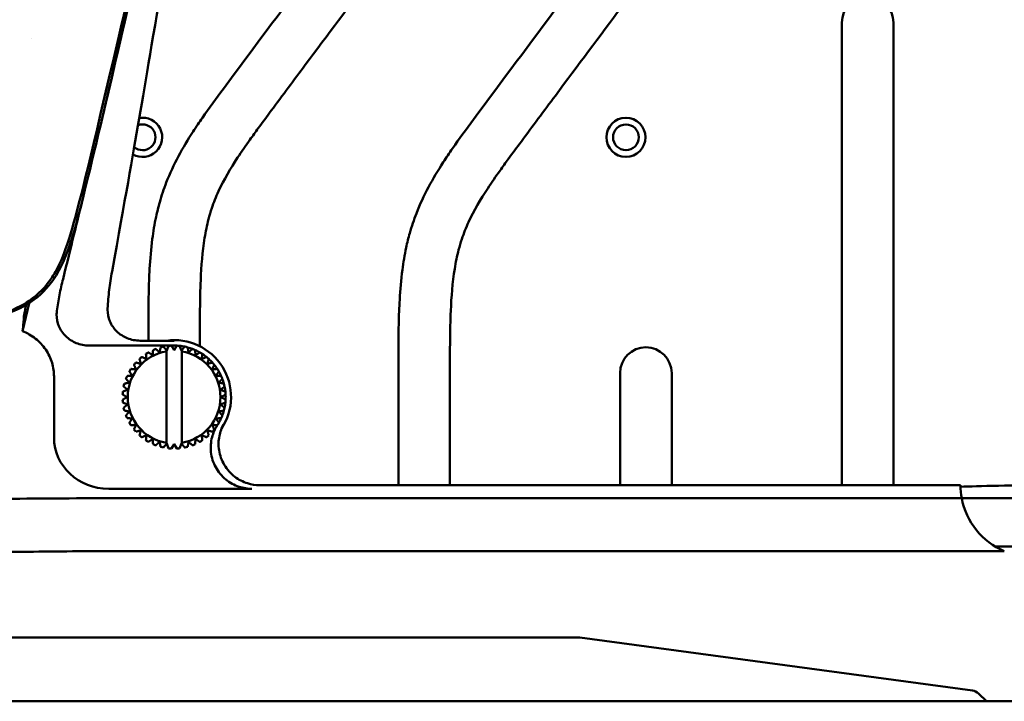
# Model space of a CAD drawing. Header units: millimetres. Extents: x 0 to 4686, y -120 to 1682.
# Tile 169 of 256: x 1423 to 1519, y 987 to 1053. Entities that reach past the tile are written whole.
import ezdxf

# ---------------------------------------------------------------- set-up
doc = ezdxf.new("R2010")
doc.units = ezdxf.units.MM
doc.header["$LTSCALE"] = 2
doc.layers.add('Sichtbar (ISO)', color=7, linetype='Continuous', lineweight=50)

msp = doc.modelspace()

# ---------------------------------------------------------------- linework, layer by layer
at = {"layer": 'Sichtbar (ISO)'}
for p, q in [((1503.1099, 1052.4651), (1503.1099, 1007.6078)), ((1508.1099, 1007.6078), (1508.1099, 1052.4651)), ((1424.5177, 1050.8971), (1424.5177, 1050.8971)), ((1423.6601, 1022.5473), (1424.2994, 1025.273)), ((1435.8599, 1021.7598), (1435.8599, 1021.6185)), ((1440.8599, 1021.0727), (1440.8599, 1021.7598)), ((1438.3599, 1021.1471), (1430.1156, 1021.1471)), ((1435.0711, 1021.6185), (1438.3599, 1021.6185)), ((1436.3156, 1020.7101), (1436.3155, 1020.7101)), ((1437.0545, 1020.9737), (1437.0545, 1020.9737)), ((1437.6465, 1020.6517), (1437.8257, 1021.1185)), ((1437.8257, 1021.1185), (1437.8256, 1021.1185)), ((1438.1099, 1021.1408), (1438.3599, 1020.7078)), ((1438.3599, 1020.7078), (1438.6099, 1021.1408)), ((1438.6099, 1021.1408), (1438.6099, 1021.1409)), ((1438.8942, 1021.1185), (1439.0734, 1020.6517)), ((1439.3881, 1021.0403), (1439.388, 1021.0403)), ((1440.1409, 1020.8192), (1440.1408, 1020.8192)), ((1435.0056, 1019.855), (1435.0055, 1019.855)), ((1435.6269, 1020.3341), (1435.6269, 1020.3341)), ((1437.6099, 1020.6968), (1437.6465, 1020.6517)), ((1437.6099, 1011.71), (1437.6099, 1020.5842)), ((1439.0734, 1020.6517), (1439.1099, 1020.6968)), ((1439.1099, 1020.6968), (1439.1099, 1011.5974)), ((1439.1099, 1020.6968), (1439.1099, 1020.6968)), ((1439.1099, 1011.71), (1439.1099, 1020.5842)), ((1440.8498, 1020.4831), (1440.8497, 1020.4831)), ((1441.4974, 1020.0402), (1441.4974, 1020.0402)), ((1434.4669, 1019.2846), (1434.4668, 1019.2846)), ((1442.0678, 1019.5014), (1442.0678, 1019.5014)), ((1442.5469, 1018.8801), (1442.5468, 1018.8801)), ((1426.7138, 1018.1357), (1426.7138, 1012.2095)), ((1433.6879, 1017.928), (1433.6878, 1017.928)), ((1434.024, 1018.637), (1434.0239, 1018.637)), ((1460.1099, 1018.7717), (1460.1099, 1007.6078)), ((1465.1099, 1007.6078), (1465.1099, 1018.7717)), ((1481.6099, 1018.4786), (1481.6099, 1007.6078)), ((1486.6099, 1007.6078), (1486.6099, 1018.4786)), ((1433.4668, 1017.1752), (1433.4667, 1017.1752)), ((1433.5333, 1017.4525), (1433.5333, 1017.4525)), ((1434.0224, 1017.5564), (1434.0224, 1017.5564)), ((1433.3662, 1016.3971), (1433.3661, 1016.3971)), ((1433.3885, 1016.6814), (1433.3886, 1016.6814)), ((1433.7991, 1016.1471), (1433.7992, 1016.1471)), ((1433.8553, 1016.8606), (1433.8554, 1016.8606)), ((1433.3661, 1015.8971), (1433.3662, 1015.8971)), ((1433.3886, 1015.6128), (1433.3885, 1015.6128)), ((1433.4667, 1015.119), (1433.4668, 1015.119)), ((1433.8553, 1015.4336), (1433.8554, 1015.4336)), ((1433.5333, 1014.8417), (1433.5333, 1014.8417)), ((1433.6878, 1014.3662), (1433.6879, 1014.3662)), ((1434.0224, 1014.7378), (1434.0224, 1014.7378)), ((1434.0239, 1013.6572), (1434.024, 1013.6572)), ((1434.4668, 1013.0096), (1434.4669, 1013.0096)), ((1435.0055, 1012.4392), (1435.0056, 1012.4392)), ((1441.4974, 1012.254), (1441.4974, 1012.254)), ((1442.0678, 1012.7928), (1442.0678, 1012.7928)), ((1435.6269, 1011.9601), (1435.6269, 1011.9601)), ((1436.3155, 1011.5841), (1436.3156, 1011.5841)), ((1437.0545, 1011.3205), (1437.0545, 1011.3205)), ((1437.6465, 1011.6425), (1437.6099, 1011.5974)), ((1437.8257, 1011.1757), (1437.6465, 1011.6425)), ((1437.8256, 1011.1757), (1437.8257, 1011.1757)), ((1438.3599, 1011.5864), (1438.1099, 1011.1534)), ((1438.6099, 1011.1534), (1438.3599, 1011.5864)), ((1438.6099, 1011.1534), (1438.6099, 1011.1534)), ((1439.0734, 1011.6425), (1438.8942, 1011.1757)), ((1439.1099, 1011.5974), (1439.0734, 1011.6425)), ((1439.1099, 1011.5974), (1439.1099, 1011.5974)), ((1439.388, 1011.2539), (1439.3881, 1011.2539)), ((1440.1408, 1011.475), (1440.1409, 1011.475)), ((1440.8497, 1011.8111), (1440.8498, 1011.8111)), ((1446.6713, 1007.6078), (1514.61, 1007.6078)), ((1445.9122, 1007.2544), (1432.0155, 1007.2543)), ((1514.7335, 1006.3378), (1432.4145, 1006.3378)), ((1514.7299, 1006.3564), (1529.1099, 1006.3564)), ((1529.1099, 1001.6471), (1518.0044, 1001.6471)), ((1518.8668, 1001.2069), (1432.4145, 1001.2069)), ((1423.6967, 992.8471), (1416.5159, 992.8471)), ((1423.6967, 992.8471), (1432.4145, 992.8471)), ((1477.7171, 992.8471), (1432.4145, 992.8471)), ((1477.7171, 992.8471), (1515.7733, 987.6951)), ((1517.1292, 986.6471), (1516.353, 987.4115)), ((1498.1099, 986.6471), (1263.1099, 986.6471)), ((1498.1099, 986.6471), (1510.9124, 986.6471)), ((1510.9124, 986.6471), (1517.1292, 986.6471)), ((1517.1292, 986.6471), (1555.6099, 986.6471))]:
    msp.add_line(p, q, dxfattribs=at)
for radius in [1.9, 1.25]:
    msp.add_circle((1482.1749, 1041.3421), radius, dxfattribs=at)
for centre, radius, start, end in [((1505.6099, 1052.4651), 2.5, 0, 180), ((1435.3049, 1041.3421), 1.9, 240.618946, 99.7745), ((1435.3049, 1041.3421), 1.25, 229.653293, 110.735637), ((1438.3599, 1016.1471), 5.5238, 326.223879, 97.896159), ((1438.3599, 1016.1471), 5, 110.865978, 114.134014), ((1438.3599, 1016.1471), 5, 101.865977, 105.134014), ((1438.3599, 1016.1471), 5, 92.865984, 96.134016), ((1438.3599, 1016.1471), 5, 87.134041, 89.999726), ((1438.3599, 1016.1471), 5, 83.865984, 87.134016), ((1438.3599, 1016.1471), 5, 78.13404, 83.865461), ((1438.3599, 1016.1471), 5, 74.865978, 78.134012), ((1438.3599, 1016.1471), 5, 69.134039, 74.865238), ((1438.3599, 1016.1471), 5, 65.865978, 69.134014), ((1438.3599, 1016.1471), 5, 60.134038, 65.865215), ((1484.1099, 1018.4786), 2.5, 0, 180), ((1438.3599, 1016.1471), 4.5, 99.594068, 260.405932), ((1438.3599, 1016.1471), 5, 128.865978, 132.134014), ((1438.3599, 1016.1471), 5, 119.865978, 123.134014), ((1438.3599, 1016.1471), 4.5, 279.594068, 80.405932), ((1438.3599, 1016.1471), 5, 56.865978, 60.134014), ((1438.3599, 1016.1471), 5, 51.134036, 56.86521), ((1438.3599, 1016.1471), 5, 47.865978, 51.134014), ((1438.3599, 1016.1471), 5, 42.134033, 47.865225), ((1438.3599, 1016.1471), 5, 146.865978, 150.134014), ((1438.3599, 1016.1471), 5, 137.865978, 141.134014), ((1438.3599, 1016.1471), 5, 38.865978, 42.134014), ((1438.3599, 1016.1471), 5, 33.134031, 38.865258), ((1438.3599, 1016.1471), 5, 29.865978, 33.134014), ((1438.3599, 1016.1471), 5, 155.865978, 159.134014), ((1438.3599, 1016.1471), 5, 24.134028, 29.865309), ((1438.3599, 1016.1471), 5, 20.865978, 24.134014), ((1438.3599, 1016.1471), 5, 15.134129, 20.865377), ((1438.3599, 1016.1471), 5, 164.865978, 168.134014), ((1438.3599, 1016.1471), 5, 11.865978, 15.134014), ((1438.3599, 1016.1471), 5, 6.134247, 11.86546), ((1438.3599, 1016.1471), 5, 173.865978, 177.134014), ((1438.3599, 1016.1471), 5, 2.865978, 6.134014), ((1438.3599, 1016.1471), 5, 357.13436, 2.865555), ((1438.3599, 1016.1471), 5, 182.865978, 186.134014), ((1438.3599, 1016.1471), 5, 191.865978, 195.134014), ((1438.3599, 1016.1471), 5, 344.865978, 348.134014), ((1438.3599, 1016.1471), 5, 348.134464, 353.865661), ((1438.3599, 1016.1471), 5, 353.865978, 357.134014), ((1438.3599, 1016.1471), 5, 200.865978, 204.134014), ((1438.3599, 1016.1471), 5, 330.134637, 335.865895), ((1438.3599, 1016.1471), 5, 335.865978, 339.134014), ((1438.3599, 1016.1471), 5, 339.134557, 344.865775), ((1438.3599, 1016.1471), 5, 209.865978, 213.134014), ((1438.3599, 1016.1471), 5, 326.865978, 330.134014), ((1438.3599, 1016.1471), 5, 218.865978, 222.134014), ((1438.3599, 1016.1471), 5, 227.865978, 231.134014), ((1438.3599, 1016.1471), 5, 308.865978, 312.134014), ((1438.3599, 1016.1471), 5, 317.865978, 321.134014), ((1438.3599, 1016.1471), 5, 236.865978, 240.134014), ((1438.3599, 1016.1471), 5, 245.865978, 249.134014), ((1438.3599, 1016.1471), 5, 254.865978, 258.134012), ((1438.3599, 1016.1471), 5, 263.865984, 267.134016), ((1438.3599, 1016.1471), 5, 272.865984, 276.134016), ((1438.3599, 1016.1471), 5, 281.865977, 285.134014), ((1438.3599, 1016.1471), 5, 290.865978, 294.134014), ((1438.3599, 1016.1471), 5, 299.865978, 303.134014)]:
    msp.add_arc(centre, radius, start, end, dxfattribs=at)
for centre, major_axis, ratio, start_param, end_param in [((1440.3746, 1022.2561), (-2.3496, -2.9004), 0.0003733, 5.145238, 5.2802775), ((1432.0655, 1012.2561), (-5.3407, -0.3665), 0.9340048, 6.2191562, 7.780646), ((1436.3452, 1010.0381), (-2.3497, -2.9004), 0.0003753, 2.003647, 2.1386864), ((1521.6099, 1007.6471), (-4.9499, 4.9498), 0.9999629, 0.7910187, 0.9735648), ((1523.6099, 1007.3329), (-10, 0), 0.0261852, 4.7123886, 5.8315028), ((1521.6146, 1007.6476), (-6.9254, -1.0517), 0.9996514, 6.1610457, 6.1792878), ((1521.6099, 1007.6471), (4.9498, -4.9497), 0.9999996, 4.1151478, 5.0951166), ((1515.635, 986.7044), (1.0154, 0), 0.9848078, 0.7853949, 1.4341882)]:
    msp.add_ellipse(centre, major_axis=major_axis, ratio=ratio, start_param=start_param, end_param=end_param, dxfattribs=at)
for points, knots in [([(1440.8232, 1084.1555), (1438.7454, 1074.9929), (1436.0936, 1063.4362), (1429.9932, 1037.102), (1428.9505, 1032.9655), (1427.8216, 1029.6779), (1427.2412, 1028.2173), (1425.5453, 1026.139), (1424.7368, 1025.4779), (1422.1516, 1024.1042), (1420.6867, 1023.7722), (1412.6101, 1022.3446), (1401.561, 1020.717), (1383.5096, 1018.0719)], [-25.2315701, -25.2315701, -25.2315701, -25.2315701, -21.3302568, -21.3302568, -14.2017749, -14.2017749, -10.9447154, -10.9447154, -8.7828271, -8.7828271, -5.4732498, -5.4732498, -0.000001, -0.000001, -0.000001, -0.000001]), ([(1440.5968, 1084.168), (1439.7651, 1080.4927), (1438.7278, 1075.9466), (1436.0013, 1064.0764), (1434.433, 1057.2915), (1430.2349, 1039.291), (1429.2441, 1035.2497), (1427.6701, 1029.6543), (1427.0827, 1028.6333), (1425.9341, 1026.8639), (1425.2203, 1026.1103), (1423.6302, 1025.0327), (1422.7115, 1024.5412), (1420.9367, 1024.0145), (1420.2435, 1023.836), (1417.8827, 1023.3778), (1416.3775, 1023.1195), (1415.157, 1022.9112), (1414.6535, 1022.8269), (1409.901, 1022.0554), (1404.4048, 1021.2174), (1393.8987, 1019.6333), (1387.2489, 1018.639), (1383.5657, 1018.0887)], [1.3603709, 1.3603709, 1.3603709, 1.3603709, 1.692464, 1.692464, 2.0552472, 2.0552472, 2.7525526, 2.7525526, 3.8917374, 3.8917374, 5.1533754, 5.1533754, 6.0784494, 6.0784494, 6.4041978, 6.4041978, 6.641156, 6.641156, 6.9223973, 6.9223973, 8.4327489, 8.4327489, 9.7294307, 9.7294307, 9.7294307, 9.7294307]), ([(1440.8291, 1084.1542), (1438.864, 1075.4573), (1436.3864, 1064.7137), (1432.9981, 1050.0647), (1432.1678, 1046.4791), (1431.3892, 1043.1935)], [0.7423112, 0.7423112, 0.7423112, 0.7423112, 1.7103728, 1.7103728, 2.3671165, 2.3671165, 2.3671165, 2.3671165]), ([(1432.3377, 1028.3183), (1434.9187, 1042.5741), (1435.0673, 1043.7741), (1439.4896, 1069.772), (1440.9146, 1078.0685), (1441.9469, 1084.0953)], [0.0000016, 0.0000016, 0.0000016, 0.0000016, 4.3462894, 4.3462894, 7.9113909, 7.9113909, 7.9113909, 7.9113909]), ([(1435.8599, 1021.7598), (1435.8599, 1023.2705), (1435.8575, 1024.7813), (1435.893, 1026.2916), (1435.911, 1027.0557), (1435.9387, 1027.8196), (1435.9827, 1028.5827), (1436.0384, 1029.5474), (1436.12, 1030.5108), (1436.2454, 1031.4689), (1436.3404, 1032.195), (1436.4606, 1032.9181), (1436.6136, 1033.6343), (1436.7145, 1034.1066), (1436.8297, 1034.5758), (1436.961, 1035.0406), (1437.1441, 1035.6885), (1437.3583, 1036.3276), (1437.6026, 1036.955), (1437.943, 1037.8296), (1438.3417, 1038.6813), (1438.784, 1039.5094), (1439.2214, 1040.3285), (1439.7016, 1041.1244), (1440.2072, 1041.9037), (1440.4982, 1042.3524), (1440.7977, 1042.7956), (1441.1027, 1043.2349), (1441.7636, 1044.1869), (1442.4506, 1045.1206), (1443.1394, 1046.0528), (1445.8994, 1049.7881), (1448.6893, 1053.5008), (1451.463, 1057.2258), (1452.1086, 1058.0928), (1452.7534, 1058.9605), (1453.3956, 1059.83), (1453.9057, 1060.5207), (1454.4142, 1061.2125), (1454.9142, 1061.9105), (1455.3406, 1062.5057), (1455.7608, 1063.1053), (1456.1661, 1063.7148), (1456.5716, 1064.3245), (1456.9623, 1064.944), (1457.3245, 1065.5803), (1457.6305, 1066.1177), (1457.9162, 1066.6671), (1458.1626, 1067.2339), (1458.3816, 1067.7375), (1458.5695, 1068.255), (1458.7177, 1068.7834), (1458.8698, 1069.3258), (1458.98, 1069.8797), (1459.0632, 1070.4371), (1459.1597, 1071.0832), (1459.2199, 1071.734), (1459.2604, 1072.3859), (1459.2897, 1072.8582), (1459.3087, 1073.3312), (1459.3225, 1073.8042), (1459.3627, 1075.1764), (1459.3599, 1076.5494), (1459.3599, 1077.9221)], [0, 0, 0, 0, 0.0720994, 0.0720994, 0.0720994, 0.1085789, 0.1085789, 0.1085789, 0.1546935, 0.1546935, 0.1546935, 0.1896425, 0.1896425, 0.1896425, 0.2126861, 0.2126861, 0.2126861, 0.2448059, 0.2448059, 0.2448059, 0.2895737, 0.2895737, 0.2895737, 0.3338527, 0.3338527, 0.3338527, 0.3593459, 0.3593459, 0.3593459, 0.4145875, 0.4145875, 0.4145875, 0.6359245, 0.6359245, 0.6359245, 0.6874428, 0.6874428, 0.6874428, 0.7283652, 0.7283652, 0.7283652, 0.7632574, 0.7632574, 0.7632574, 0.798163, 0.798163, 0.798163, 0.8276439, 0.8276439, 0.8276439, 0.8538379, 0.8538379, 0.8538379, 0.8807248, 0.8807248, 0.8807248, 0.9118969, 0.9118969, 0.9118969, 0.9344828, 0.9344828, 0.9344828, 1, 1, 1, 1]), ([(1464.3599, 1077.9221), (1464.3599, 1076.5869), (1464.3627, 1075.2513), (1464.3287, 1073.9167), (1464.3111, 1073.2296), (1464.2838, 1072.5429), (1464.2364, 1071.8569), (1464.1497, 1070.6016), (1463.9957, 1069.349), (1463.7072, 1068.1241), (1463.5544, 1067.4756), (1463.364, 1066.8349), (1463.135, 1066.2093), (1462.6972, 1065.0137), (1462.1184, 1063.8733), (1461.4736, 1062.7739), (1460.7435, 1061.529), (1459.9288, 1060.3367), (1459.0895, 1059.1625), (1458.5728, 1058.4398), (1458.0469, 1057.7239), (1457.5194, 1057.0091), (1455.3859, 1054.1181), (1453.2279, 1051.245), (1451.0791, 1048.3652), (1449.9781, 1046.8894), (1448.8794, 1045.4119), (1447.7824, 1043.9333), (1447.36, 1043.364), (1446.9379, 1042.7946), (1446.5195, 1042.2224), (1446.2495, 1041.8531), (1445.9811, 1041.4827), (1445.7156, 1041.1103), (1445.3065, 1040.5365), (1444.9045, 1039.958), (1444.5174, 1039.369), (1443.8294, 1038.3222), (1443.1888, 1037.2423), (1442.6661, 1036.1048), (1442.4193, 1035.5677), (1442.1988, 1035.0178), (1442.0103, 1034.4578), (1441.8941, 1034.1125), (1441.7901, 1033.7634), (1441.6978, 1033.411), (1441.5402, 1032.8094), (1441.4165, 1032.1986), (1441.317, 1031.5845), (1441.098, 1030.2325), (1440.9959, 1028.8651), (1440.9375, 1027.4968), (1440.856, 1025.5855), (1440.8599, 1023.6725), (1440.8599, 1021.7598)], [0, 0, 0, 0, 0.0637256, 0.0637256, 0.0637256, 0.0965328, 0.0965328, 0.0965328, 0.156576, 0.156576, 0.156576, 0.1883636, 0.1883636, 0.1883636, 0.2491114, 0.2491114, 0.2491114, 0.3179007, 0.3179007, 0.3179007, 0.3602396, 0.3602396, 0.3602396, 0.5314832, 0.5314832, 0.5314832, 0.6192341, 0.6192341, 0.6192341, 0.6530146, 0.6530146, 0.6530146, 0.674815, 0.674815, 0.674815, 0.7084074, 0.7084074, 0.7084074, 0.7681072, 0.7681072, 0.7681072, 0.7962982, 0.7962982, 0.7962982, 0.8136828, 0.8136828, 0.8136828, 0.8433644, 0.8433644, 0.8433644, 0.9087128, 0.9087128, 0.9087128, 1, 1, 1, 1]), ([(1460.1099, 1018.7717), (1460.1099, 1020.2824), (1460.1075, 1021.7933), (1460.143, 1023.3035), (1460.161, 1024.0676), (1460.1887, 1024.8315), (1460.2327, 1025.5947), (1460.2884, 1026.5594), (1460.37, 1027.5228), (1460.4954, 1028.4809), (1460.5904, 1029.207), (1460.7106, 1029.9301), (1460.8636, 1030.6463), (1460.9645, 1031.1185), (1461.0797, 1031.5878), (1461.211, 1032.0526), (1461.3941, 1032.7004), (1461.6083, 1033.3396), (1461.8526, 1033.967), (1462.193, 1034.8415), (1462.5917, 1035.6933), (1463.034, 1036.5214), (1463.4714, 1037.3404), (1463.9516, 1038.1363), (1464.4572, 1038.9157), (1464.7482, 1039.3644), (1465.0477, 1039.8076), (1465.3527, 1040.2469), (1466.0136, 1041.1989), (1466.7006, 1042.1325), (1467.3894, 1043.0648), (1470.1494, 1046.8001), (1472.9393, 1050.5128), (1475.713, 1054.2377), (1476.3586, 1055.1048), (1477.0034, 1055.9725), (1477.6456, 1056.842), (1478.1557, 1057.5327), (1478.6642, 1058.2245), (1479.1642, 1058.9225), (1479.5906, 1059.5176), (1480.0108, 1060.1172), (1480.4161, 1060.7267), (1480.8216, 1061.3364), (1481.2123, 1061.956), (1481.5745, 1062.5923), (1481.8805, 1063.1297), (1482.1662, 1063.679), (1482.4126, 1064.2459), (1482.6316, 1064.7495), (1482.8195, 1065.2669), (1482.9677, 1065.7953), (1483.1198, 1066.3377), (1483.23, 1066.8917), (1483.3132, 1067.449), (1483.4097, 1068.0952), (1483.4699, 1068.7459), (1483.5104, 1069.3978), (1483.5397, 1069.8702), (1483.5587, 1070.3431), (1483.5725, 1070.8162), (1483.6127, 1072.1884), (1483.6099, 1073.5613), (1483.6099, 1074.9341)], [0, 0, 0, 0, 0.0720994, 0.0720994, 0.0720994, 0.1085789, 0.1085789, 0.1085789, 0.1546935, 0.1546935, 0.1546935, 0.1896425, 0.1896425, 0.1896425, 0.2126861, 0.2126861, 0.2126861, 0.2448059, 0.2448059, 0.2448059, 0.2895737, 0.2895737, 0.2895737, 0.3338527, 0.3338527, 0.3338527, 0.3593459, 0.3593459, 0.3593459, 0.4145875, 0.4145875, 0.4145875, 0.6359245, 0.6359245, 0.6359245, 0.6874428, 0.6874428, 0.6874428, 0.7283652, 0.7283652, 0.7283652, 0.7632574, 0.7632574, 0.7632574, 0.798163, 0.798163, 0.798163, 0.8276439, 0.8276439, 0.8276439, 0.8538379, 0.8538379, 0.8538379, 0.8807248, 0.8807248, 0.8807248, 0.9118969, 0.9118969, 0.9118969, 0.9344828, 0.9344828, 0.9344828, 1, 1, 1, 1]), ([(1488.6099, 1074.9341), (1488.6099, 1073.5989), (1488.6127, 1072.2632), (1488.5787, 1070.9286), (1488.5611, 1070.2416), (1488.5338, 1069.5548), (1488.4864, 1068.8689), (1488.3997, 1067.6135), (1488.2457, 1066.361), (1487.9572, 1065.1361), (1487.8044, 1064.4876), (1487.614, 1063.8469), (1487.385, 1063.2213), (1486.9472, 1062.0257), (1486.3684, 1060.8853), (1485.7236, 1059.7859), (1484.9935, 1058.541), (1484.1788, 1057.3487), (1483.3395, 1056.1744), (1482.8228, 1055.4517), (1482.2969, 1054.7358), (1481.7694, 1054.021), (1479.6359, 1051.13), (1477.4779, 1048.257), (1475.3291, 1045.3771), (1474.2281, 1043.9014), (1473.1294, 1042.4239), (1472.0324, 1040.9452), (1471.61, 1040.376), (1471.1879, 1039.8066), (1470.7695, 1039.2343), (1470.4995, 1038.8651), (1470.2311, 1038.4946), (1469.9656, 1038.1222), (1469.5565, 1037.5484), (1469.1545, 1036.9699), (1468.7674, 1036.3809), (1468.0794, 1035.3342), (1467.4388, 1034.2542), (1466.9161, 1033.1168), (1466.6693, 1032.5797), (1466.4488, 1032.0298), (1466.2603, 1031.4698), (1466.1441, 1031.1245), (1466.0401, 1030.7753), (1465.9478, 1030.423), (1465.7902, 1029.8214), (1465.6665, 1029.2105), (1465.567, 1028.5964), (1465.348, 1027.2444), (1465.2459, 1025.877), (1465.1875, 1024.5088), (1465.106, 1022.5975), (1465.1099, 1020.6844), (1465.1099, 1018.7717)], [0, 0, 0, 0, 0.0637256, 0.0637256, 0.0637256, 0.0965328, 0.0965328, 0.0965328, 0.156576, 0.156576, 0.156576, 0.1883636, 0.1883636, 0.1883636, 0.2491114, 0.2491114, 0.2491114, 0.3179007, 0.3179007, 0.3179007, 0.3602396, 0.3602396, 0.3602396, 0.5314832, 0.5314832, 0.5314832, 0.6192341, 0.6192341, 0.6192341, 0.6530146, 0.6530146, 0.6530146, 0.674815, 0.674815, 0.674815, 0.7084074, 0.7084074, 0.7084074, 0.7681072, 0.7681072, 0.7681072, 0.7962982, 0.7962982, 0.7962982, 0.8136828, 0.8136828, 0.8136828, 0.8433644, 0.8433644, 0.8433644, 0.9087128, 0.9087128, 0.9087128, 1, 1, 1, 1]), ([(1427.5869, 1027.6002), (1427.4608, 1027.0894), (1427.348, 1026.5754), (1427.1492, 1025.5421), (1427.0634, 1025.0229), (1426.9914, 1024.5017)], [0.000031, 0.000031, 0.000031, 0.000031, 0.15787676, 0.15787676, 0.3157199, 0.3157199, 0.3157199, 0.3157199]), ([(1431.9127, 1024.7453), (1431.9471, 1025.3444), (1431.9999, 1025.9423), (1432.1419, 1027.1341), (1432.2309, 1027.7277), (1432.3377, 1028.3183)], [0.00000218, 0.00000218, 0.00000218, 0.00000218, 0.1800378, 0.1800378, 0.36006963, 0.36006963, 0.36006963, 0.36006963]), ([(1424.0065, 1025.0964), (1423.9403, 1024.7738), (1423.8872, 1024.5013), (1423.8056, 1024.0461), (1423.7831, 1023.888), (1423.7832, 1023.8244)], [0.4249256, 0.4249256, 0.4249256, 0.4249256, 0.57061995, 0.57061995, 0.73890113, 0.73890113, 0.73890113, 0.73890113]), ([(1431.9127, 1024.7453), (1431.9105, 1024.7029), (1431.9089, 1024.6612), (1431.9083, 1024.6203), (1431.9036, 1024.2577), (1431.987, 1023.8306), (1432.2703, 1023.1524), (1432.5236, 1022.7844), (1433.068, 1022.2543), (1433.4593, 1022.0032), (1434.1929, 1021.7086), (1434.668, 1021.6185), (1435.0711, 1021.6185)], [1.82588849, 1.82588849, 1.82588849, 1.82588849, 1.83817287, 1.83817287, 1.83817287, 1.94695843, 1.94695843, 2.05865718, 2.05865718, 2.17489799, 2.17489799, 2.29580767, 2.29580767, 2.29580767, 2.29580767]), ([(1423.7832, 1023.8244), (1423.7833, 1023.6994), (1423.7725, 1023.527), (1423.7316, 1023.1021), (1423.7007, 1022.8443), (1423.6601, 1022.5473)], [-0.66768197, -0.66768197, -0.66768197, -0.66768197, -0.33656389, -0.33656389, -0.0000631, -0.0000631, -0.0000631, -0.0000631]), ([(1430.1156, 1021.1471), (1429.7148, 1021.1471), (1429.2423, 1021.237), (1428.5121, 1021.5309), (1428.1223, 1021.7817), (1427.5796, 1022.3114), (1427.3268, 1022.6795), (1427.0437, 1023.3581), (1426.9603, 1023.7858), (1426.9649, 1024.1489), (1426.9663, 1024.2619), (1426.9764, 1024.3809), (1426.9914, 1024.5017)], [1.37744386, 1.37744386, 1.37744386, 1.37744386, 1.49769286, 1.49769286, 1.61356944, 1.61356944, 1.72520642, 1.72520642, 1.83414184, 1.83414184, 1.83414184, 1.86804646, 1.86804646, 1.86804646, 1.86804646]), ([(1423.6601, 1022.5473), (1424.115, 1022.3642), (1424.5419, 1022.1183), (1425.3035, 1021.5127), (1425.6345, 1021.1587), (1426.1786, 1020.3597), (1426.3869, 1019.921), (1426.6502, 1019.0276), (1426.7136, 1018.5832), (1426.7137, 1018.1357)], [-0.5712801, -0.5712801, -0.5712801, -0.5712801, -0.42428546, -0.42428546, -0.2794725, -0.2794725, -0.13427519, -0.13427519, -0.0000139, -0.0000139, -0.0000139, -0.0000139]), ([(1445.9122, 1007.2544), (1445.4866, 1007.2543), (1445.0637, 1007.3219), (1444.1884, 1007.6096), (1443.7503, 1007.8506), (1442.9708, 1008.4917), (1442.6407, 1008.8913), (1442.1503, 1009.7934), (1441.9944, 1010.2874), (1441.8803, 1011.2895), (1441.9162, 1011.7877), (1442.1492, 1012.6733), (1442.3195, 1013.0605), (1442.5469, 1013.4141)], [-0.86076069, -0.86076069, -0.86076069, -0.86076069, -0.7330934, -0.7330934, -0.58435403, -0.58435403, -0.4302867, -0.4302867, -0.27629255, -0.27629255, -0.12771513, -0.12771513, -0.00157125, -0.00157125, -0.00157125, -0.00157125]), ([(1443.1611, 1013.5233), (1442.9655, 1013.1656), (1442.8257, 1012.7801), (1442.6562, 1011.9243), (1442.6461, 1011.4562), (1442.7943, 1010.4913), (1442.9684, 1010.0053), (1443.4925, 1009.122), (1443.8389, 1008.7338), (1444.6155, 1008.1444), (1445.0265, 1007.9317), (1445.855, 1007.6703), (1446.262, 1007.6077), (1446.6713, 1007.6078)], [-0.83048474, -0.83048474, -0.83048474, -0.83048474, -0.70817078, -0.70817078, -0.56876777, -0.56876777, -0.41527685, -0.41527685, -0.26062896, -0.26062896, -0.12279426, -0.12279426, -0.000001, -0.000001, -0.000001, -0.000001]), ([(1432.4145, 1006.3377), (1430.5203, 1006.3377), (1428.6402, 1006.3322), (1424.9484, 1006.31), (1423.1653, 1006.2935), (1421.4597, 1006.2719)], [0.0000898, 0.0000898, 0.0000898, 0.0000898, 0.5683557, 0.5683557, 1.1365812, 1.1365812, 1.1365812, 1.1365812]), ([(1418.2398, 1001.1009), (1419.1822, 1001.104), (1420.1116, 1001.1089), (1421.9351, 1001.1221), (1422.8277, 1001.1304), (1423.6967, 1001.1414)], [-0.57940998, -0.57940998, -0.57940998, -0.57940998, -0.28975814, -0.28975814, -0.00009741, -0.00009741, -0.00009741, -0.00009741]), ([(1423.6967, 1001.1414), (1425.051, 1001.165), (1426.4754, 1001.1784), (1429.4094, 1001.2001), (1430.9096, 1001.2085), (1432.4145, 1001.2077)], [0.00009419, 0.00009419, 0.00009419, 0.00009419, 0.45159791, 0.45159791, 0.90304609, 0.90304609, 0.90304609, 0.90304609])]:
    msp.add_open_spline(points, degree=3, knots=knots, dxfattribs=at)
msp.add_open_spline([(1429.5041, 1035.3863), (1428.9805, 1033.2492), (1428.3664, 1030.7579), (1427.5869, 1027.6002)], degree=3, dxfattribs=at)
for points, weights in [([(1436.2893, 1020.2108), (1436.3018, 1020.449), (1436.3155, 1020.7101)], [1.08768681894, 1.09819392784, 1.10577045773]), ([(1436.3156, 1020.7101), (1436.3019, 1020.4489), (1436.2894, 1020.2107)], [1.10577042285, 1.0981932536, 1.08768501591]), ([(1436.9506, 1020.4846), (1436.7733, 1020.6442), (1436.579, 1020.8192)], [1.08768500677, 1.09819327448, 1.10577045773]), ([(1436.9505, 1020.4847), (1437.0001, 1020.7179), (1437.0545, 1020.9737)], [1.08768728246, 1.09819409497, 1.10577045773]), ([(1437.0545, 1020.9737), (1437.0002, 1020.7179), (1436.9506, 1020.4846)], [1.10577042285, 1.0981932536, 1.08768501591]), ([(1437.6099, 1020.6968), (1437.4765, 1020.8616), (1437.3318, 1021.0403)], [1.09016571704, 1.09910285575, 1.10577041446]), ([(1437.6464, 1020.6517), (1437.7319, 1020.8744), (1437.8256, 1021.1185)], [1.07344378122, 1.08140923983, 1.08645472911]), ([(1438.3599, 1020.7079), (1438.4791, 1020.9144), (1438.6099, 1021.1409)], [1.07344396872, 1.08140929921, 1.08645472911]), ([(1439.0734, 1020.6517), (1439.2234, 1020.8371), (1439.388, 1021.0403)], [1.08734876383, 1.09779440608, 1.10530974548]), ([(1439.7693, 1020.4846), (1439.7197, 1020.7179), (1439.6653, 1020.9737)], [1.08768500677, 1.09819327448, 1.10577045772]), ([(1439.7693, 1020.4847), (1439.9465, 1020.6442), (1440.1408, 1020.8192)], [1.08768849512, 1.09819453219, 1.10577045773]), ([(1440.1409, 1020.8192), (1439.9465, 1020.6442), (1439.7693, 1020.4846)], [1.10577042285, 1.0981932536, 1.08768501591]), ([(1440.4305, 1020.2107), (1440.418, 1020.4489), (1440.4043, 1020.7101)], [1.08768500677, 1.09819327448, 1.10577045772]), ([(1435.1349, 1019.372), (1435.0732, 1019.6024), (1435.0055, 1019.855)], [1.08768577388, 1.09819355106, 1.10577045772]), ([(1435.0056, 1019.855), (1435.0733, 1019.6024), (1435.135, 1019.372)], [1.10577042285, 1.0981932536, 1.08768501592]), ([(1435.6792, 1019.8368), (1435.4613, 1019.9338), (1435.2224, 1020.0402)], [1.08768500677, 1.09819327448, 1.10577045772]), ([(1435.6791, 1019.8368), (1435.6542, 1020.074), (1435.6269, 1020.3341)], [1.08768631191, 1.09819374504, 1.10577045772]), ([(1435.6269, 1020.3341), (1435.6543, 1020.074), (1435.6792, 1019.8368)], [1.10577042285, 1.0981932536, 1.08768501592]), ([(1436.2894, 1020.2107), (1436.0894, 1020.3406), (1435.8701, 1020.4831)], [1.08768500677, 1.09819327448, 1.10577045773]), ([(1437.6099, 1020.6968), (1437.6099, 1020.6398), (1437.6099, 1020.5842)], [1.03479395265, 1.03412362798, 1.03329574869]), ([(1439.1099, 1020.5842), (1439.1099, 1020.6398), (1439.1099, 1020.6968)], [1.03329574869, 1.03412360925, 1.03479392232]), ([(1440.4305, 1020.2108), (1440.6305, 1020.3407), (1440.8497, 1020.4831)], [1.08768860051, 1.09819457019, 1.10577045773]), ([(1440.8498, 1020.4831), (1440.6305, 1020.3406), (1440.4305, 1020.2107)], [1.10577042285, 1.0981932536, 1.08768501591]), ([(1441.0407, 1019.8368), (1441.0656, 1020.074), (1441.0929, 1020.3341)], [1.08768500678, 1.09819327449, 1.10577045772]), ([(1441.0407, 1019.8368), (1441.2585, 1019.9338), (1441.4974, 1020.0402)], [1.08768861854, 1.09819457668, 1.10577045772]), ([(1441.4974, 1020.0402), (1441.2586, 1019.9338), (1441.0407, 1019.8368)], [1.10577042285, 1.0981932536, 1.08768501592]), ([(1441.5849, 1019.372), (1441.6466, 1019.6024), (1441.7143, 1019.855)], [1.08768500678, 1.09819327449, 1.10577045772]), ([(1434.6702, 1018.8278), (1434.433, 1018.8528), (1434.173, 1018.8801)], [1.08768500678, 1.09819327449, 1.10577045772]), ([(1434.6702, 1018.8278), (1434.5731, 1019.0457), (1434.4668, 1019.2846)], [1.08768521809, 1.09819335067, 1.10577045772]), ([(1434.4669, 1019.2846), (1434.5732, 1019.0457), (1434.6702, 1018.8278)], [1.10577042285, 1.0981932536, 1.08768501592]), ([(1435.135, 1019.372), (1434.9046, 1019.4338), (1434.652, 1019.5014)], [1.08768500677, 1.09819327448, 1.10577045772]), ([(1441.5849, 1019.3721), (1441.8152, 1019.4338), (1442.0678, 1019.5014)], [1.08768854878, 1.09819455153, 1.10577045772]), ([(1442.0678, 1019.5014), (1441.8153, 1019.4338), (1441.5849, 1019.372)], [1.10577042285, 1.0981932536, 1.08768501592]), ([(1442.0497, 1018.8278), (1442.1467, 1019.0457), (1442.253, 1019.2846)], [1.08768500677, 1.09819327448, 1.10577045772]), ([(1442.0497, 1018.8278), (1442.2868, 1018.8528), (1442.5468, 1018.8801)], [1.08768839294, 1.09819449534, 1.10577045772]), ([(1442.5469, 1018.8801), (1442.2869, 1018.8528), (1442.0497, 1018.8278)], [1.10577042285, 1.0981932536, 1.08768501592]), ([(1434.0224, 1017.5564), (1433.8628, 1017.7337), (1433.6878, 1017.928)], [1.08768500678, 1.09819327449, 1.10577045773]), ([(1433.6879, 1017.928), (1433.8628, 1017.7337), (1434.0224, 1017.5564)], [1.10577042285, 1.0981932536, 1.08768501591]), ([(1434.2963, 1018.2176), (1434.0581, 1018.2051), (1433.797, 1018.1915)], [1.08768500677, 1.09819327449, 1.10577045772]), ([(1434.2962, 1018.2176), (1434.1663, 1018.4177), (1434.0239, 1018.637)], [1.08768500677, 1.09819327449, 1.10577045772]), ([(1434.024, 1018.637), (1434.1664, 1018.4177), (1434.2963, 1018.2176)], [1.10577042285, 1.0981932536, 1.08768501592]), ([(1442.4236, 1018.2176), (1442.5535, 1018.4177), (1442.6959, 1018.637)], [1.08768500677, 1.09819327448, 1.10577045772]), ([(1442.9229, 1018.1915), (1442.6618, 1018.2051), (1442.4236, 1018.2176)], [1.10577042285, 1.0981932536, 1.08768501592]), ([(1442.6975, 1017.5564), (1442.8571, 1017.7337), (1443.032, 1017.928)], [1.08768500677, 1.09819327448, 1.10577045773]), ([(1433.8553, 1016.8606), (1433.6699, 1017.0107), (1433.4667, 1017.1752)], [1.08768500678, 1.09819327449, 1.10577045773]), ([(1433.4668, 1017.1752), (1433.67, 1017.0107), (1433.8554, 1016.8606)], [1.10577042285, 1.0981932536, 1.08768501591]), ([(1433.5333, 1017.4525), (1433.7891, 1017.5069), (1434.0224, 1017.5564)], [1.10577042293, 1.09819325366, 1.08768501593]), ([(1434.0224, 1017.5564), (1433.7891, 1017.5069), (1433.5333, 1017.4525)], [1.08768500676, 1.09819327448, 1.10577045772]), ([(1443.1865, 1017.4525), (1442.9308, 1017.5069), (1442.6975, 1017.5564)], [1.10577042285, 1.0981932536, 1.08768501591]), ([(1442.8645, 1016.8606), (1443.0499, 1017.0107), (1443.2531, 1017.1752)], [1.08768500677, 1.09819327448, 1.10577045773]), ([(1433.7991, 1016.1471), (1433.5926, 1016.2664), (1433.3661, 1016.3971)], [1.08768500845, 1.0981932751, 1.10577045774]), ([(1433.3661, 1015.8971), (1433.5926, 1016.0278), (1433.7991, 1016.1471)], [1.10577042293, 1.09819325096, 1.08768500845]), ([(1433.3662, 1016.3971), (1433.5926, 1016.2664), (1433.7992, 1016.1471)], [1.10577041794, 1.09819324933, 1.0876850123]), ([(1433.7992, 1016.1471), (1433.5926, 1016.0278), (1433.3662, 1015.8971)], [1.08768500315, 1.09819327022, 1.10577045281]), ([(1433.3885, 1016.6814), (1433.6326, 1016.7751), (1433.8553, 1016.8606)], [1.10577042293, 1.09819325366, 1.08768501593]), ([(1433.8554, 1016.8606), (1433.6327, 1016.7751), (1433.3886, 1016.6814)], [1.08768500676, 1.09819327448, 1.10577045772]), ([(1443.3313, 1016.6814), (1443.0872, 1016.7751), (1442.8645, 1016.8606)], [1.10577042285, 1.0981932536, 1.08768501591]), ([(1442.9207, 1016.1471), (1443.1272, 1016.2664), (1443.3537, 1016.3971)], [1.08768500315, 1.09819327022, 1.10577045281]), ([(1443.3537, 1015.8971), (1443.1272, 1016.0278), (1442.9207, 1016.1471)], [1.10577041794, 1.09819324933, 1.0876850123]), ([(1433.8553, 1015.4336), (1433.6326, 1015.5191), (1433.3885, 1015.6128)], [1.08768500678, 1.09819327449, 1.10577045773]), ([(1433.3886, 1015.6128), (1433.6327, 1015.5191), (1433.8554, 1015.4336)], [1.10577042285, 1.0981932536, 1.08768501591]), ([(1433.4667, 1015.119), (1433.6699, 1015.2835), (1433.8553, 1015.4336)], [1.10577042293, 1.09819325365, 1.08768501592]), ([(1433.8554, 1015.4336), (1433.67, 1015.2835), (1433.4668, 1015.119)], [1.08768500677, 1.09819327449, 1.10577045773]), ([(1442.8645, 1015.4336), (1443.0872, 1015.5191), (1443.3313, 1015.6128)], [1.08768500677, 1.09819327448, 1.10577045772]), ([(1443.2531, 1015.119), (1443.0499, 1015.2835), (1442.8645, 1015.4336)], [1.10577042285, 1.0981932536, 1.08768501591]), ([(1434.0224, 1014.7378), (1433.7891, 1014.7873), (1433.5333, 1014.8417)], [1.08768500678, 1.09819327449, 1.10577045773]), ([(1433.5333, 1014.8417), (1433.7891, 1014.7873), (1434.0224, 1014.7378)], [1.10577042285, 1.0981932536, 1.08768501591]), ([(1433.6878, 1014.3662), (1433.8628, 1014.5605), (1434.0224, 1014.7378)], [1.10577042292, 1.09819325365, 1.08768501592]), ([(1434.0224, 1014.7378), (1433.8628, 1014.5605), (1433.6879, 1014.3662)], [1.08768500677, 1.09819327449, 1.10577045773]), ([(1433.797, 1014.1027), (1434.0581, 1014.0891), (1434.2963, 1014.0766)], [1.10577042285, 1.0981932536, 1.08768501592]), ([(1434.0239, 1013.6572), (1434.1663, 1013.8765), (1434.2962, 1014.0766)], [1.10577042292, 1.09819325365, 1.08768501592]), ([(1434.2963, 1014.0766), (1434.1664, 1013.8765), (1434.024, 1013.6572)], [1.08768500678, 1.09819327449, 1.10577045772]), ([(1442.4236, 1014.0766), (1442.6618, 1014.0891), (1442.9229, 1014.1027)], [1.08768500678, 1.09819327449, 1.10577045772]), ([(1442.6959, 1013.6572), (1442.5535, 1013.8765), (1442.4236, 1014.0766)], [1.10577042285, 1.0981932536, 1.08768501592]), ([(1442.6975, 1014.7378), (1442.9308, 1014.7873), (1443.1865, 1014.8417)], [1.08768500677, 1.09819327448, 1.10577045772]), ([(1443.032, 1014.3662), (1442.8571, 1014.5605), (1442.6975, 1014.7378)], [1.10577042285, 1.0981932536, 1.08768501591]), ([(1434.173, 1013.4141), (1434.433, 1013.4414), (1434.6702, 1013.4664)], [1.10577042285, 1.0981932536, 1.08768501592]), ([(1434.4668, 1013.0096), (1434.5731, 1013.2485), (1434.6702, 1013.4664)], [1.10577042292, 1.0981934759, 1.08768563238]), ([(1434.6702, 1013.4664), (1434.5732, 1013.2485), (1434.4669, 1013.0096)], [1.08768500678, 1.09819327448, 1.10577045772]), ([(1442.253, 1013.0096), (1442.1467, 1013.2485), (1442.0497, 1013.4664)], [1.10577042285, 1.0981932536, 1.08768501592]), ([(1442.0497, 1013.4664), (1442.2869, 1013.4414), (1442.5469, 1013.4141)], [1.08768500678, 1.09819327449, 1.10577045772]), ([(1434.652, 1012.7928), (1434.9046, 1012.8604), (1435.135, 1012.9222)], [1.10577042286, 1.09819325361, 1.08768501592]), ([(1435.0055, 1012.4392), (1435.0732, 1012.6918), (1435.1349, 1012.9222)], [1.10577042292, 1.098193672, 1.08768617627]), ([(1435.135, 1012.9222), (1435.0733, 1012.6918), (1435.0056, 1012.4392)], [1.08768500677, 1.09819327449, 1.10577045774]), ([(1435.2224, 1012.254), (1435.4613, 1012.3604), (1435.6792, 1012.4574)], [1.10577042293, 1.09819325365, 1.08768501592]), ([(1435.6269, 1011.9601), (1435.6542, 1012.2202), (1435.6791, 1012.4574)], [1.10577042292, 1.09819385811, 1.08768669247]), ([(1435.6792, 1012.4574), (1435.6543, 1012.2202), (1435.6269, 1011.9601)], [1.08768500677, 1.09819327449, 1.10577045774]), ([(1441.4974, 1012.254), (1441.2585, 1012.3604), (1441.0407, 1012.4574)], [1.10577042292, 1.09819453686, 1.08768857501]), ([(1441.0929, 1011.9601), (1441.0656, 1012.2202), (1441.0407, 1012.4574)], [1.10577042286, 1.09819325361, 1.08768501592]), ([(1441.0407, 1012.4574), (1441.2586, 1012.3604), (1441.4974, 1012.254)], [1.08768500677, 1.09819327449, 1.10577045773]), ([(1442.0678, 1012.7928), (1441.8152, 1012.8604), (1441.5849, 1012.9222)], [1.10577042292, 1.09819448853, 1.08768844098]), ([(1441.7143, 1012.4392), (1441.6466, 1012.6918), (1441.5849, 1012.9222)], [1.10577042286, 1.09819325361, 1.08768501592]), ([(1441.5849, 1012.9222), (1441.8153, 1012.8604), (1442.0678, 1012.7928)], [1.08768500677, 1.09819327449, 1.10577045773]), ([(1435.8701, 1011.8111), (1436.0894, 1011.9536), (1436.2894, 1012.0835)], [1.10577042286, 1.0981932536, 1.08768501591]), ([(1436.3155, 1011.5841), (1436.3018, 1011.8452), (1436.2893, 1012.0834)], [1.10577042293, 1.09819402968, 1.0876871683]), ([(1436.2894, 1012.0835), (1436.3019, 1011.8453), (1436.3156, 1011.5841)], [1.08768500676, 1.09819327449, 1.10577045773]), ([(1436.579, 1011.475), (1436.7733, 1011.65), (1436.9506, 1011.8096)], [1.10577042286, 1.0981932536, 1.08768501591]), ([(1437.0545, 1011.3205), (1437.0001, 1011.5763), (1436.9505, 1011.8095)], [1.10577042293, 1.09819418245, 1.08768759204]), ([(1436.9506, 1011.8096), (1437.0002, 1011.5763), (1437.0545, 1011.3205)], [1.08768500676, 1.09819327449, 1.10577045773]), ([(1437.6099, 1011.71), (1437.6099, 1011.6544), (1437.6099, 1011.5974)], [1.03329574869, 1.03412360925, 1.03479392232]), ([(1437.8256, 1011.1757), (1437.7319, 1011.4198), (1437.6464, 1011.6425)], [1.08645470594, 1.08140926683, 1.07344392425]), ([(1438.6099, 1011.1534), (1438.4791, 1011.3798), (1438.3599, 1011.5863)], [1.08645470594, 1.08140931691, 1.07344408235]), ([(1439.388, 1011.2539), (1439.2234, 1011.4571), (1439.0734, 1011.6425)], [1.10530965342, 1.09779437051, 1.08734882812]), ([(1439.1099, 1011.5974), (1439.1099, 1011.6544), (1439.1099, 1011.71)], [1.03479395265, 1.03412362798, 1.03329574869]), ([(1439.1099, 1011.5974), (1439.2434, 1011.4326), (1439.3881, 1011.2539)], [1.09016571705, 1.09910285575, 1.10577041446]), ([(1439.6653, 1011.3205), (1439.7197, 1011.5763), (1439.7693, 1011.8096)], [1.10577042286, 1.0981932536, 1.08768501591]), ([(1439.7693, 1011.8096), (1439.9465, 1011.65), (1440.1409, 1011.475)], [1.08768500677, 1.09819327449, 1.10577045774]), ([(1440.1408, 1011.475), (1439.9465, 1011.65), (1439.7693, 1011.8095)], [1.10577042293, 1.09819453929, 1.08768858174]), ([(1440.4043, 1011.5841), (1440.418, 1011.8453), (1440.4305, 1012.0835)], [1.10577042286, 1.0981932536, 1.08768501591]), ([(1440.4305, 1012.0835), (1440.6305, 1011.9536), (1440.8498, 1011.8111)], [1.08768500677, 1.09819327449, 1.10577045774]), ([(1440.8497, 1011.8111), (1440.6305, 1011.9535), (1440.4305, 1012.0834)], [1.10577042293, 1.09819455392, 1.08768862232])]:
    msp.add_rational_spline(points, weights, degree=2, dxfattribs=at)

doc.saveas('drawing.dxf')
